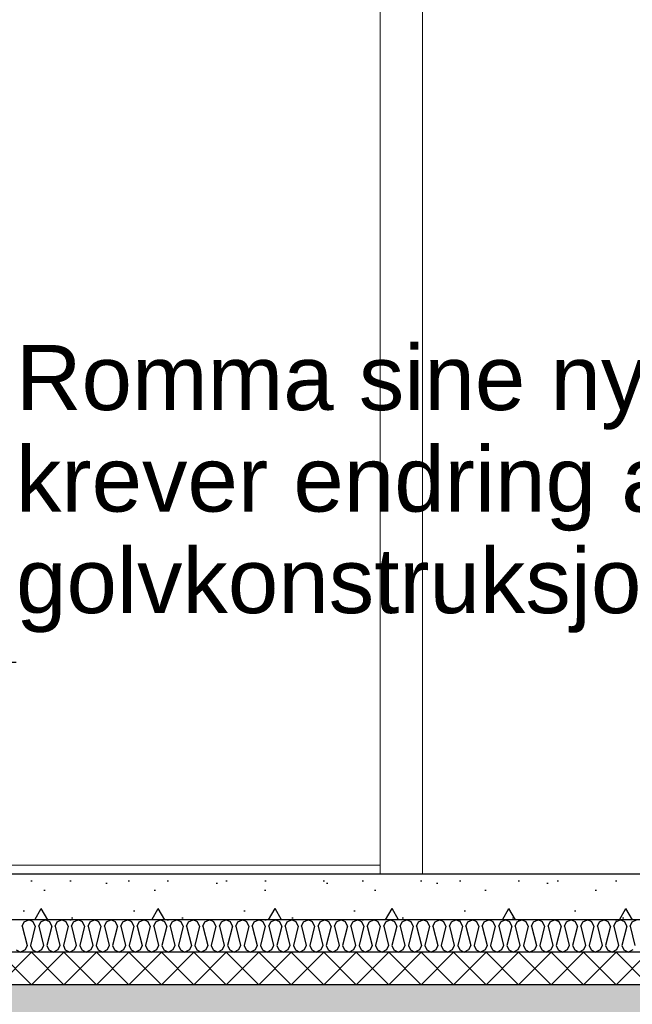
# Model space of a CAD drawing. Header units: millimetres. Extents: x -8544 to 51179, y -2070 to 23603.
# Tile 71 of 174: x 12582 to 13525, y 3620 to 5134. Entities that reach past the tile are written whole.
import ezdxf

# ---------------------------------------------------------------- set-up
doc = ezdxf.new("R2010")
doc.units = ezdxf.units.MM
doc.header["$LTSCALE"] = 0.5
doc.header["$MEASUREMENT"] = 0
doc.linetypes.add('PLINE', pattern=[0])
doc.layers.add('244- Vinduer_ dører_ foldevegger(Nye konstruksjoner)', color=7, linetype='Continuous', lineweight=0)
for name, color, linetype in [('252- Gulv på grunn_ bunnplate', 7, 'Continuous'), ('252- Gulv på grunn_ bunnplate (Skravur)', 7, 'Continuous'), ('253- Oppforet gulv_ påstøp', 7, 'Continuous'), ('253- Oppforet gulv_ påstøp (Skravur)', 7, 'Continuous'), ('832- Tekst bygning(Nye konstruksjoner)', 7, 'Continuous')]:
    doc.layers.add(name, color=color, linetype=linetype)
doc.styles.add('GENERATED_STYLE_3', font='arial.ttf')
doc.dimstyles.new('GENERATED_STYLE__2', dxfattribs={"dimtxt": 0.18, "dimasz": 182.4, "dimexe": 0.18, "dimexo": 0.0625, "dimgap": 0, "dimtad": 0, "dimtih": 1, "dimtoh": 1, "dimdec": 4, "dimzin": 0, "dimdsep": 46, "dimcen": 0.09, "dimadec": 0, "dimazin": 0, "dimtfac": 1, "dimtdec": 4, "dimtmove": 0, "dimatfit": 3, "dimldrblk": 'ARROWHEAD_5', "dimfxl": 1, "dimtolj": 1, "dimtzin": 0, "dimarcsym": 0})
pattern_1 = [(0, (0, 0), (0, 311.769), [30, -150]), (0, (90, 155.9), (0, 311.769), [30, -150]), (60, (0, 0), (-270, 155.8846), [30, -150]), (60, (180, 0), (-270, 155.8846), [30, -150]), (120, (30, 0), (270, 155.8846), [30, -150]), (120, (210, 0), (270, 155.8846), [30, -150]), (0, (0, 30), (0, 60), [0, -60, 0, -90]), (45, (30, 30), (-42.4264, 42.4264), [0, -45, 0, -75])]

# ---------------------------------------------------------------- blocks, each defined once
blk = doc.blocks.new('*X26')
at = {"layer": '253- Oppforet gulv_ påstøp (Skravur)', "linetype": 'PLINE'}
for p, q in [((12550, 3650), (12600, 3700)), ((12600, 3650), (12550, 3700)), ((12600, 3650), (12650, 3700)), ((12650, 3650), (12600, 3700)), ((12650, 3650), (12700, 3700)), ((12700, 3650), (12650, 3700)), ((12700, 3650), (12750, 3700)), ((12750, 3650), (12700, 3700)), ((12750, 3650), (12800, 3700)), ((12800, 3650), (12750, 3700)), ((12800, 3650), (12850, 3700)), ((12850, 3650), (12800, 3700)), ((12850, 3650), (12900, 3700)), ((12900, 3650), (12850, 3700)), ((12900, 3650), (12950, 3700)), ((12950, 3650), (12900, 3700)), ((12950, 3650), (13000, 3700)), ((13000, 3650), (12950, 3700)), ((13000, 3650), (13050, 3700)), ((13050, 3650), (13000, 3700)), ((13050, 3650), (13100, 3700)), ((13100, 3650), (13050, 3700)), ((13100, 3650), (13150, 3700)), ((13150, 3650), (13100, 3700)), ((13150, 3650), (13200, 3700)), ((13200, 3650), (13150, 3700)), ((13200, 3650), (13250, 3700)), ((13250, 3650), (13200, 3700)), ((13250, 3650), (13300, 3700)), ((13300, 3650), (13250, 3700)), ((13300, 3650), (13350, 3700)), ((13350, 3650), (13300, 3700)), ((13350, 3650), (13400, 3700)), ((13400, 3650), (13350, 3700)), ((13400, 3650), (13450, 3700)), ((13450, 3650), (13400, 3700)), ((13450, 3650), (13500, 3700)), ((13500, 3650), (13450, 3700)), ((13500, 3650), (13550, 3700)), ((13550, 3650), (13500, 3700))]:
    blk.add_line(p, q, dxfattribs=at)
blk = doc.blocks.new('*X27')
at = {"layer": '253- Oppforet gulv_ påstøp (Skravur)', "linetype": 'PLINE'}
for p, q in [((12585.9, 3740), (12589, 3746.7)), ((12589, 3746.7), (12595.9, 3750)), ((12602.8, 3746.7), (12595.9, 3750)), ((12605.9, 3740), (12602.8, 3746.7)), ((12611.2, 3740), (12614.3, 3746.7)), ((12614.3, 3746.7), (12621.2, 3750)), ((12628.1, 3746.7), (12621.2, 3750)), ((12631.2, 3740), (12628.1, 3746.7)), ((12636.5, 3740), (12639.6, 3746.7)), ((12639.6, 3746.7), (12646.5, 3750)), ((12653.4, 3746.7), (12646.5, 3750)), ((12656.5, 3740), (12653.4, 3746.7)), ((12661.8, 3740), (12664.9, 3746.7)), ((12664.9, 3746.7), (12671.8, 3750)), ((12678.7, 3746.7), (12671.8, 3750)), ((12681.8, 3740), (12678.7, 3746.7)), ((12687.1, 3740), (12690.2, 3746.7)), ((12690.2, 3746.7), (12697.1, 3750)), ((12704, 3746.7), (12697.1, 3750)), ((12707.1, 3740), (12704, 3746.7)), ((12712.4, 3740), (12715.5, 3746.7)), ((12715.5, 3746.7), (12722.4, 3750)), ((12729.3, 3746.7), (12722.4, 3750)), ((12732.4, 3740), (12729.3, 3746.7)), ((12737.7, 3740), (12740.8, 3746.7)), ((12740.8, 3746.7), (12747.7, 3750)), ((12754.6, 3746.7), (12747.7, 3750)), ((12757.7, 3740), (12754.6, 3746.7)), ((12763, 3740), (12766.1, 3746.7)), ((12766.1, 3746.7), (12773, 3750)), ((12779.9, 3746.7), (12773, 3750)), ((12782.9, 3740), (12779.9, 3746.7)), ((12788.3, 3740), (12791.3, 3746.7)), ((12791.3, 3746.7), (12798.3, 3750)), ((12805.2, 3746.7), (12798.3, 3750)), ((12808.2, 3740), (12805.2, 3746.7)), ((12813.6, 3740), (12816.6, 3746.7)), ((12816.6, 3746.7), (12823.5, 3750)), ((12830.5, 3746.7), (12823.5, 3750)), ((12833.5, 3740), (12830.5, 3746.7)), ((12838.8, 3740), (12841.9, 3746.7)), ((12841.9, 3746.7), (12848.8, 3750)), ((12855.7, 3746.7), (12848.8, 3750)), ((12858.8, 3740), (12855.7, 3746.7)), ((12864.1, 3740), (12867.2, 3746.7)), ((12867.2, 3746.7), (12874.1, 3750)), ((12881, 3746.7), (12874.1, 3750)), ((12884.1, 3740), (12881, 3746.7)), ((12889.4, 3740), (12892.5, 3746.7)), ((12892.5, 3746.7), (12899.4, 3750)), ((12906.3, 3746.7), (12899.4, 3750)), ((12909.4, 3740), (12906.3, 3746.7)), ((12914.7, 3740), (12917.8, 3746.7)), ((12917.8, 3746.7), (12924.7, 3750)), ((12931.6, 3746.7), (12924.7, 3750)), ((12934.7, 3740), (12931.6, 3746.7)), ((12940, 3740), (12943.1, 3746.7)), ((12943.1, 3746.7), (12950, 3750)), ((12956.9, 3746.7), (12950, 3750)), ((12960, 3740), (12956.9, 3746.7)), ((12965.3, 3740), (12968.4, 3746.7)), ((12968.4, 3746.7), (12975.3, 3750)), ((12982.2, 3746.7), (12975.3, 3750)), ((12985.3, 3740), (12982.2, 3746.7)), ((12990.6, 3740), (12993.7, 3746.7)), ((12993.7, 3746.7), (13000.6, 3750)), ((13007.5, 3746.7), (13000.6, 3750)), ((13010.6, 3740), (13007.5, 3746.7)), ((13015.9, 3740), (13019, 3746.7)), ((13019, 3746.7), (13025.9, 3750)), ((13032.8, 3746.7), (13025.9, 3750)), ((13035.9, 3740), (13032.8, 3746.7)), ((13041.2, 3740), (13044.3, 3746.7)), ((13044.3, 3746.7), (13051.2, 3750)), ((13058.1, 3746.7), (13051.2, 3750)), ((13061.2, 3740), (13058.1, 3746.7)), ((13066.5, 3740), (13069.6, 3746.7)), ((13069.6, 3746.7), (13076.5, 3750)), ((13083.4, 3746.7), (13076.5, 3750)), ((13086.5, 3740), (13083.4, 3746.7)), ((13091.8, 3740), (13094.9, 3746.7)), ((13094.9, 3746.7), (13101.8, 3750)), ((13108.7, 3746.7), (13101.8, 3750)), ((13111.8, 3740), (13108.7, 3746.7)), ((13117.1, 3740), (13120.2, 3746.7)), ((13120.2, 3746.7), (13127.1, 3750)), ((13134, 3746.7), (13127.1, 3750)), ((13137, 3740), (13134, 3746.7)), ((13142.4, 3740), (13145.4, 3746.7)), ((13145.4, 3746.7), (13152.4, 3750)), ((13159.3, 3746.7), (13152.4, 3750)), ((13162.3, 3740), (13159.3, 3746.7)), ((13167.7, 3740), (13170.7, 3746.7)), ((13170.7, 3746.7), (13177.6, 3750)), ((13184.6, 3746.7), (13177.6, 3750)), ((13187.6, 3740), (13184.6, 3746.7)), ((13192.9, 3740), (13196, 3746.7)), ((13196, 3746.7), (13202.9, 3750)), ((13209.8, 3746.7), (13202.9, 3750)), ((13212.9, 3740), (13209.8, 3746.7)), ((13218.2, 3740), (13221.3, 3746.7)), ((13221.3, 3746.7), (13228.2, 3750)), ((13235.1, 3746.7), (13228.2, 3750)), ((13238.2, 3740), (13235.1, 3746.7)), ((13243.5, 3740), (13246.6, 3746.7)), ((13246.6, 3746.7), (13253.5, 3750)), ((13260.4, 3746.7), (13253.5, 3750)), ((13263.5, 3740), (13260.4, 3746.7)), ((13268.8, 3740), (13271.9, 3746.7)), ((13271.9, 3746.7), (13278.8, 3750)), ((13285.7, 3746.7), (13278.8, 3750)), ((13288.8, 3740), (13285.7, 3746.7)), ((13294.1, 3740), (13297.2, 3746.7)), ((13297.2, 3746.7), (13304.1, 3750)), ((13311, 3746.7), (13304.1, 3750)), ((13314.1, 3740), (13311, 3746.7)), ((13319.4, 3740), (13322.5, 3746.7)), ((13322.5, 3746.7), (13329.4, 3750)), ((13336.3, 3746.7), (13329.4, 3750)), ((13339.4, 3740), (13336.3, 3746.7)), ((13344.7, 3740), (13347.8, 3746.7)), ((13347.8, 3746.7), (13354.7, 3750)), ((13361.6, 3746.7), (13354.7, 3750)), ((13364.7, 3740), (13361.6, 3746.7)), ((13370, 3740), (13373.1, 3746.7)), ((13373.1, 3746.7), (13380, 3750)), ((13386.9, 3746.7), (13380, 3750)), ((13390, 3740), (13386.9, 3746.7)), ((13395.3, 3740), (13398.4, 3746.7)), ((13398.4, 3746.7), (13405.3, 3750)), ((13412.2, 3746.7), (13405.3, 3750)), ((13415.3, 3740), (13412.2, 3746.7)), ((13420.6, 3740), (13423.7, 3746.7)), ((13423.7, 3746.7), (13430.6, 3750)), ((13437.5, 3746.7), (13430.6, 3750)), ((13440.6, 3740), (13437.5, 3746.7)), ((13445.9, 3740), (13449, 3746.7)), ((13449, 3746.7), (13455.9, 3750)), ((13462.8, 3746.7), (13455.9, 3750)), ((13465.9, 3740), (13462.8, 3746.7)), ((13471.2, 3740), (13474.3, 3746.7)), ((13474.3, 3746.7), (13481.2, 3750)), ((13488.1, 3746.7), (13481.2, 3750)), ((13491.2, 3740), (13488.1, 3746.7)), ((13496.5, 3740), (13499.5, 3746.7)), ((13499.5, 3746.7), (13506.5, 3750)), ((13513.4, 3746.7), (13506.5, 3750)), ((13516.4, 3740), (13513.4, 3746.7)), ((13521.8, 3740), (13524.8, 3746.7)), ((13524.8, 3746.7), (13531.7, 3750)), ((12585.9, 3740), (12593.3, 3710.6)), ((12605.9, 3740), (12598.6, 3710.6)), ((12611.2, 3740), (12618.5, 3710.6)), ((12631.2, 3740), (12623.9, 3710.6)), ((12636.5, 3740), (12643.8, 3710.6)), ((12656.5, 3740), (12649.2, 3710.6)), ((12661.8, 3740), (12669.1, 3710.6)), ((12681.8, 3740), (12674.4, 3710.6)), ((12687.1, 3740), (12694.4, 3710.6)), ((12707.1, 3740), (12699.7, 3710.6)), ((12712.4, 3740), (12719.7, 3710.6)), ((12732.4, 3740), (12725, 3710.6)), ((12737.7, 3740), (12745, 3710.6)), ((12757.7, 3740), (12750.3, 3710.6)), ((12763, 3740), (12770.3, 3710.6)), ((12782.9, 3740), (12775.6, 3710.6)), ((12788.3, 3740), (12795.6, 3710.6)), ((12808.2, 3740), (12800.9, 3710.6)), ((12813.6, 3740), (12820.9, 3710.6)), ((12833.5, 3740), (12826.2, 3710.6)), ((12838.8, 3740), (12846.2, 3710.6)), ((12858.8, 3740), (12851.5, 3710.6)), ((12864.1, 3740), (12871.5, 3710.6)), ((12884.1, 3740), (12876.8, 3710.6)), ((12889.4, 3740), (12896.8, 3710.6)), ((12909.4, 3740), (12902.1, 3710.6)), ((12914.7, 3740), (12922.1, 3710.6)), ((12934.7, 3740), (12927.4, 3710.6)), ((12940, 3740), (12947.4, 3710.6)), ((12960, 3740), (12952.7, 3710.6)), ((12965.3, 3740), (12972.6, 3710.6)), ((12985.3, 3740), (12978, 3710.6)), ((12990.6, 3740), (12997.9, 3710.6)), ((13010.6, 3740), (13003.3, 3710.6)), ((13015.9, 3740), (13023.2, 3710.6)), ((13035.9, 3740), (13028.5, 3710.6)), ((13041.2, 3740), (13048.5, 3710.6)), ((13061.2, 3740), (13053.8, 3710.6)), ((13066.5, 3740), (13073.8, 3710.6)), ((13086.5, 3740), (13079.1, 3710.6)), ((13091.8, 3740), (13099.1, 3710.6)), ((13111.8, 3740), (13104.4, 3710.6)), ((13117.1, 3740), (13124.4, 3710.6)), ((13137, 3740), (13129.7, 3710.6)), ((13142.4, 3740), (13149.7, 3710.6)), ((13162.3, 3740), (13155, 3710.6)), ((13167.7, 3740), (13175, 3710.6)), ((13187.6, 3740), (13180.3, 3710.6)), ((13192.9, 3740), (13200.3, 3710.6)), ((13212.9, 3740), (13205.6, 3710.6)), ((13218.2, 3740), (13225.6, 3710.6)), ((13238.2, 3740), (13230.9, 3710.6)), ((13243.5, 3740), (13250.9, 3710.6)), ((13263.5, 3740), (13256.2, 3710.6)), ((13268.8, 3740), (13276.2, 3710.6)), ((13288.8, 3740), (13281.5, 3710.6)), ((13294.1, 3740), (13301.5, 3710.6)), ((13314.1, 3740), (13306.8, 3710.6)), ((13319.4, 3740), (13326.7, 3710.6)), ((13339.4, 3740), (13332.1, 3710.6)), ((13344.7, 3740), (13352, 3710.6)), ((13364.7, 3740), (13357.4, 3710.6)), ((13370, 3740), (13377.3, 3710.6)), ((13390, 3740), (13382.6, 3710.6)), ((13395.3, 3740), (13402.6, 3710.6)), ((13415.3, 3740), (13407.9, 3710.6)), ((13420.6, 3740), (13427.9, 3710.6)), ((13440.6, 3740), (13433.2, 3710.6)), ((13445.9, 3740), (13453.2, 3710.6)), ((13465.9, 3740), (13458.5, 3710.6)), ((13471.2, 3740), (13478.5, 3710.6)), ((13491.2, 3740), (13483.8, 3710.6)), ((13496.5, 3740), (13503.8, 3710.6)), ((13516.4, 3740), (13509.1, 3710.6)), ((13521.8, 3740), (13529.1, 3710.6)), ((12593.3, 3710.6), (12590.2, 3703.9)), ((12598.6, 3710.6), (12601.6, 3703.9)), ((12618.5, 3710.6), (12615.5, 3703.9)), ((12623.9, 3710.6), (12626.9, 3703.9)), ((12643.8, 3710.6), (12640.8, 3703.9)), ((12649.2, 3710.6), (12652.2, 3703.9)), ((12669.1, 3710.6), (12666, 3703.9)), ((12674.4, 3710.6), (12677.5, 3703.9)), ((12694.4, 3710.6), (12691.3, 3703.9)), ((12699.7, 3710.6), (12702.8, 3703.9)), ((12719.7, 3710.6), (12716.6, 3703.9)), ((12725, 3710.6), (12728.1, 3703.9)), ((12745, 3710.6), (12741.9, 3703.9)), ((12750.3, 3710.6), (12753.4, 3703.9)), ((12770.3, 3710.6), (12767.2, 3703.9)), ((12775.6, 3710.6), (12778.7, 3703.9)), ((12795.6, 3710.6), (12792.5, 3703.9)), ((12800.9, 3710.6), (12804, 3703.9)), ((12820.9, 3710.6), (12817.8, 3703.9)), ((12826.2, 3710.6), (12829.3, 3703.9)), ((12846.2, 3710.6), (12843.1, 3703.9)), ((12851.5, 3710.6), (12854.6, 3703.9)), ((12871.5, 3710.6), (12868.4, 3703.9)), ((12876.8, 3710.6), (12879.9, 3703.9)), ((12896.8, 3710.6), (12893.7, 3703.9)), ((12902.1, 3710.6), (12905.2, 3703.9)), ((12922.1, 3710.6), (12919, 3703.9)), ((12927.4, 3710.6), (12930.5, 3703.9)), ((12947.4, 3710.6), (12944.3, 3703.9)), ((12952.7, 3710.6), (12955.7, 3703.9)), ((12972.6, 3710.6), (12969.6, 3703.9)), ((12978, 3710.6), (12981, 3703.9)), ((12997.9, 3710.6), (12994.9, 3703.9)), ((13003.3, 3710.6), (13006.3, 3703.9)), ((13023.2, 3710.6), (13020.1, 3703.9)), ((13028.5, 3710.6), (13031.6, 3703.9)), ((13048.5, 3710.6), (13045.4, 3703.9)), ((13053.8, 3710.6), (13056.9, 3703.9)), ((13073.8, 3710.6), (13070.7, 3703.9)), ((13079.1, 3710.6), (13082.2, 3703.9)), ((13099.1, 3710.6), (13096, 3703.9)), ((13104.4, 3710.6), (13107.5, 3703.9)), ((13124.4, 3710.6), (13121.3, 3703.9)), ((13129.7, 3710.6), (13132.8, 3703.9)), ((13149.7, 3710.6), (13146.6, 3703.9)), ((13155, 3710.6), (13158.1, 3703.9)), ((13175, 3710.6), (13171.9, 3703.9)), ((13180.3, 3710.6), (13183.4, 3703.9)), ((13200.3, 3710.6), (13197.2, 3703.9)), ((13205.6, 3710.6), (13208.7, 3703.9)), ((13225.6, 3710.6), (13222.5, 3703.9)), ((13230.9, 3710.6), (13234, 3703.9)), ((13250.9, 3710.6), (13247.8, 3703.9)), ((13256.2, 3710.6), (13259.3, 3703.9)), ((13276.2, 3710.6), (13273.1, 3703.9)), ((13281.5, 3710.6), (13284.6, 3703.9)), ((13301.5, 3710.6), (13298.4, 3703.9)), ((13306.8, 3710.6), (13309.9, 3703.9)), ((13326.7, 3710.6), (13323.7, 3703.9)), ((13332.1, 3710.6), (13335.1, 3703.9)), ((13352, 3710.6), (13349, 3703.9)), ((13357.4, 3710.6), (13360.4, 3703.9)), ((13377.3, 3710.6), (13374.3, 3703.9)), ((13382.6, 3710.6), (13385.7, 3703.9)), ((13402.6, 3710.6), (13399.5, 3703.9)), ((13407.9, 3710.6), (13411, 3703.9)), ((13427.9, 3710.6), (13424.8, 3703.9)), ((13433.2, 3710.6), (13436.3, 3703.9)), ((13453.2, 3710.6), (13450.1, 3703.9)), ((13458.5, 3710.6), (13461.6, 3703.9)), ((13478.5, 3710.6), (13475.4, 3703.9)), ((13483.8, 3710.6), (13486.9, 3703.9)), ((13503.8, 3710.6), (13500.7, 3703.9)), ((13509.1, 3710.6), (13512.2, 3703.9)), ((12576.4, 3703.9), (12583.3, 3700)), ((12590.2, 3703.9), (12583.3, 3700)), ((12601.6, 3703.9), (12608.6, 3700)), ((12615.5, 3703.9), (12608.6, 3700)), ((12626.9, 3703.9), (12633.8, 3700)), ((12640.8, 3703.9), (12633.8, 3700)), ((12652.2, 3703.9), (12659.1, 3700)), ((12666, 3703.9), (12659.1, 3700)), ((12677.5, 3703.9), (12684.4, 3700)), ((12691.3, 3703.9), (12684.4, 3700)), ((12702.8, 3703.9), (12709.7, 3700)), ((12716.6, 3703.9), (12709.7, 3700)), ((12728.1, 3703.9), (12735, 3700)), ((12741.9, 3703.9), (12735, 3700)), ((12753.4, 3703.9), (12760.3, 3700)), ((12767.2, 3703.9), (12760.3, 3700)), ((12778.7, 3703.9), (12785.6, 3700)), ((12792.5, 3703.9), (12785.6, 3700)), ((12804, 3703.9), (12810.9, 3700)), ((12817.8, 3703.9), (12810.9, 3700)), ((12829.3, 3703.9), (12836.2, 3700)), ((12843.1, 3703.9), (12836.2, 3700)), ((12854.6, 3703.9), (12861.5, 3700)), ((12868.4, 3703.9), (12861.5, 3700)), ((12879.9, 3703.9), (12886.8, 3700)), ((12893.7, 3703.9), (12886.8, 3700)), ((12905.2, 3703.9), (12912.1, 3700)), ((12919, 3703.9), (12912.1, 3700)), ((12930.5, 3703.9), (12937.4, 3700)), ((12944.3, 3703.9), (12937.4, 3700)), ((12955.7, 3703.9), (12962.7, 3700)), ((12969.6, 3703.9), (12962.7, 3700)), ((12981, 3703.9), (12987.9, 3700)), ((12994.9, 3703.9), (12987.9, 3700)), ((13006.3, 3703.9), (13013.2, 3700)), ((13020.1, 3703.9), (13013.2, 3700)), ((13031.6, 3703.9), (13038.5, 3700)), ((13045.4, 3703.9), (13038.5, 3700)), ((13056.9, 3703.9), (13063.8, 3700)), ((13070.7, 3703.9), (13063.8, 3700)), ((13082.2, 3703.9), (13089.1, 3700)), ((13096, 3703.9), (13089.1, 3700)), ((13107.5, 3703.9), (13114.4, 3700)), ((13121.3, 3703.9), (13114.4, 3700)), ((13132.8, 3703.9), (13139.7, 3700)), ((13146.6, 3703.9), (13139.7, 3700)), ((13158.1, 3703.9), (13165, 3700)), ((13171.9, 3703.9), (13165, 3700)), ((13183.4, 3703.9), (13190.3, 3700)), ((13197.2, 3703.9), (13190.3, 3700)), ((13208.7, 3703.9), (13215.6, 3700)), ((13222.5, 3703.9), (13215.6, 3700)), ((13234, 3703.9), (13240.9, 3700)), ((13247.8, 3703.9), (13240.9, 3700)), ((13259.3, 3703.9), (13266.2, 3700)), ((13273.1, 3703.9), (13266.2, 3700)), ((13284.6, 3703.9), (13291.5, 3700)), ((13298.4, 3703.9), (13291.5, 3700)), ((13309.9, 3703.9), (13316.8, 3700)), ((13323.7, 3703.9), (13316.8, 3700)), ((13335.1, 3703.9), (13342.1, 3700)), ((13349, 3703.9), (13342.1, 3700)), ((13360.4, 3703.9), (13367.3, 3700)), ((13374.3, 3703.9), (13367.3, 3700)), ((13385.7, 3703.9), (13392.6, 3700)), ((13399.5, 3703.9), (13392.6, 3700)), ((13411, 3703.9), (13417.9, 3700)), ((13424.8, 3703.9), (13417.9, 3700)), ((13436.3, 3703.9), (13443.2, 3700)), ((13450.1, 3703.9), (13443.2, 3700)), ((13461.6, 3703.9), (13468.5, 3700)), ((13475.4, 3703.9), (13468.5, 3700)), ((13486.9, 3703.9), (13493.8, 3700)), ((13500.7, 3703.9), (13493.8, 3700)), ((13512.2, 3703.9), (13519.1, 3700)), ((13526, 3703.9), (13519.1, 3700))]:
    blk.add_line(p, q, dxfattribs=at)
blk = doc.blocks.new('ARROWHEAD_5')
at = {"linetype": 'Continuous'}
blk.add_hatch(color=256, dxfattribs=at).paths.add_polyline_path([(-1, 0.2679), (0, 0), (-1, -0.2679)])
blk.add_line((0, 0), (-1, 0), dxfattribs=at)

msp = doc.modelspace()

# ---------------------------------------------------------------- hatches: boundary and pattern name
at = {"layer": '252- Gulv på grunn_ bunnplate (Skravur)', "linetype": 'Continuous'}
h = msp.add_hatch(dxfattribs=at)
h.set_pattern_fill('Betong_strukturell', color=256, style=0, pattern_type=2)
h.set_pattern_definition(pattern_1)
h.paths.add_polyline_path([(14806.9, 3650), (-4683.1, 3650), (-4683.1, 3570), (14806.9, 3570)])
at = {"layer": '253- Oppforet gulv_ påstøp (Skravur)', "linetype": 'Continuous'}
h = msp.add_hatch(dxfattribs=at)
h.set_pattern_fill('Betong_strukturell', color=256, style=0, pattern_type=2)
h.set_pattern_definition(pattern_1)
h.paths.add_polyline_path([(12116.9, 3820), (12116.9, 3750), (14971.9, 3750), (14971.9, 3820)])

# ---------------------------------------------------------------- linework, layer by layer
at = {"layer": '244- Vinduer_ dører_ foldevegger(Nye konstruksjoner)', "linetype": 'PLINE'}
for p, q in [((13201.9, 5930), (13201.9, 3820)), ((13136.9, 3834), (13136.9, 5860)), ((12246.9, 3834), (13136.9, 3834)), ((13136.9, 3820), (13136.9, 3834))]:
    msp.add_line(p, q, dxfattribs=at)
at = {"layer": '252- Gulv på grunn_ bunnplate', "linetype": 'PLINE'}
msp.add_line((14806.9, 3650), (12106.9, 3650), dxfattribs=at)
at = {"layer": '253- Oppforet gulv_ påstøp', "linetype": 'PLINE'}
msp.add_line((14946.9, 3820), (12116.9, 3820), dxfattribs=at)
at = {"layer": '253- Oppforet gulv_ påstøp', "linetype": 'PLINE', "flags": 128}
for points in [[(14971.9, 3750), (14959.4, 3750), (14946.9, 3750), (12116.9, 3750)], [(14971.9, 3700), (14959.4, 3700), (14946.9, 3700), (12106.9, 3700)]]:
    msp.add_lwpolyline(points, dxfattribs=at)

# ---------------------------------------------------------------- block references
at = {"layer": '253- Oppforet gulv_ påstøp'}
for name in ['*X27', '*X26']:
    msp.add_blockref(name, (0, 0), dxfattribs=at)

# ---------------------------------------------------------------- texts
at = {"layer": '832- Tekst bygning(Nye konstruksjoner)', "linetype": 'Continuous', "insert": (12576.3, 4191.5), "char_height": 100, "attachment_point": 7, "line_spacing_factor": 0.936847, "style": 'GENERATED_STYLE_3'}
msp.add_mtext('\\A1;{\\pql;\\fArial|b0|i0|c0|p0;\\W1.000000;Romma sine nye funksjonar \\P\\pql;\\fArial|b0|i0|c0|p0;\\W1.000000;krever endring av eksisterande \\P\\pql;\\fArial|b0|i0|c0|p0;\\W1.000000;golvkonstruksjonar}', dxfattribs=at)

# ---------------------------------------------------------------- leaders
at = {"layer": '832- Tekst bygning(Nye konstruksjoner)', "linetype": 'PLINE', "annotation_type": 0, "has_hookline": 1, "hookline_direction": 0, "text_width": 1893.3}
msp.add_leader([(12296.6, 3781.5), (12447.7, 4191.5), (12393.9, 4146.1), (12576.3, 4146.1)], dimstyle='GENERATED_STYLE__2', dxfattribs=at)

doc.saveas('drawing.dxf')
